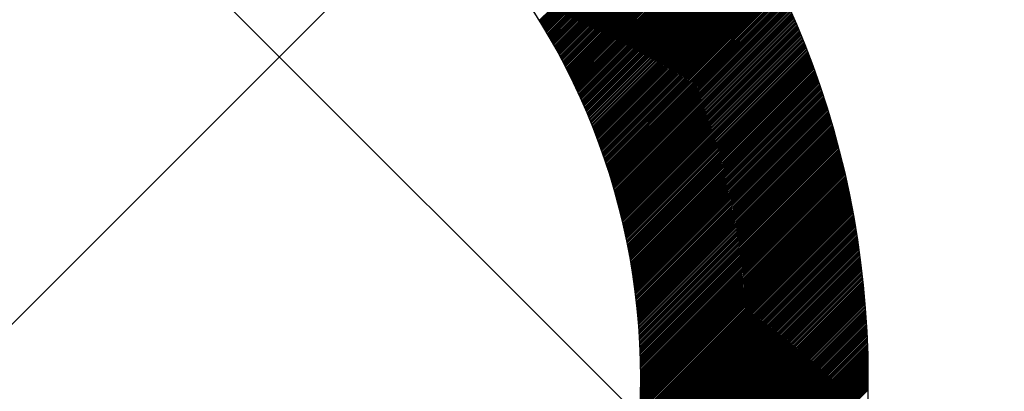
# Model space of a CAD drawing. Header units: millimetres. Extents: x -1753 to 37187, y -1972 to 14840.
# Tile 68 of 128: x 5364 to 5473, y 5530 to 5571. Entities that reach past the tile are written whole.
import ezdxf
from ezdxf.enums import TextEntityAlignment as Align

# ---------------------------------------------------------------- set-up
doc = ezdxf.new("R2010")
doc.units = ezdxf.units.MM
doc.header["$LTSCALE"] = 2
doc.header["$MEASUREMENT"] = 0
doc.linetypes.add('DASHED', pattern=[0.75, 0.5, -0.25])
doc.linetypes.add('HIDDEN', pattern=[0.375, 0.25, -0.125])
doc.layers.add('FIRE-SPKLR-EQP', color=1, linetype='Continuous', true_color=0xff0000)
doc.layers.add('FIRE-SPKLR-EQP-MPA-12SM-C', color=3, linetype='HIDDEN', true_color=0x00ff00)
doc.layers.add('GREY SCALE', color=9, linetype='Continuous', lineweight=0, true_color=0x808080)
doc.styles.get("Standard").update_dxf_attribs({"font": 'times.ttf'})

# ---------------------------------------------------------------- blocks, each defined once
blk = doc.blocks.new('SPKLR-EQP-PENDENT-68C')
at = {"layer": 'FIRE-SPKLR-EQP-MPA-12SM-C', "linetype": 'DASHED'}
blk.add_circle((0, 0), 2450, dxfattribs=at)
blk = doc.blocks.new('RCP LAYOUT')
at = {"layer": 'GREY SCALE', "lineweight": -3}
for p, q in [((7690.16, 3270), (200, 10760.16)), ((5421.48, 5571.22), (5439.52, 5589.27)), ((5421.54, 5571.11), (5439.59, 5589.16)), ((5421.61, 5571), (5439.67, 5589.06)), ((5421.68, 5570.89), (5439.74, 5588.95)), ((5421.75, 5570.78), (5439.81, 5588.85)), ((5421.81, 5570.67), (5439.88, 5588.74)), ((5421.88, 5570.56), (5439.96, 5588.64)), ((5421.94, 5570.45), (5440.03, 5588.53)), ((5422.01, 5570.34), (5440.1, 5588.43)), ((5422.08, 5570.23), (5440.17, 5588.32)), ((5422.14, 5570.12), (5440.24, 5588.22)), ((5422.21, 5570.01), (5440.32, 5588.11)), ((5422.27, 5569.9), (5440.39, 5588.01)), ((5422.34, 5569.78), (5440.46, 5587.9)), ((5422.4, 5569.67), (5440.53, 5587.8)), ((5422.47, 5569.56), (5440.6, 5587.69)), ((5422.53, 5569.45), (5440.67, 5587.59)), ((5422.6, 5569.34), (5440.74, 5587.48)), ((5422.66, 5569.22), (5440.81, 5587.37)), ((5422.73, 5569.11), (5440.88, 5587.27)), ((5422.79, 5569), (5440.95, 5587.16)), ((5422.86, 5568.89), (5441.02, 5587.06)), ((5422.92, 5568.77), (5441.1, 5586.95)), ((5422.98, 5568.66), (5441.17, 5586.84)), ((5423.05, 5568.55), (5441.24, 5586.74)), ((5423.11, 5568.43), (5441.31, 5586.63)), ((5423.17, 5568.32), (5441.38, 5586.52)), ((5423.24, 5568.21), (5441.44, 5586.42)), ((5423.3, 5568.09), (5441.51, 5586.31)), ((5423.36, 5567.98), (5441.58, 5586.2)), ((5423.42, 5567.86), (5441.65, 5586.09)), ((5423.49, 5567.75), (5441.72, 5585.99)), ((5304.57, 5478.88), (5410.63, 5584.95)), ((5423.55, 5567.64), (5441.79, 5585.88)), ((5423.61, 5567.52), (5441.86, 5585.77)), ((5423.67, 5567.41), (5441.93, 5585.66)), ((5423.73, 5567.29), (5442, 5585.55)), ((5423.8, 5567.18), (5442.07, 5585.45)), ((5423.86, 5567.06), (5442.14, 5585.34)), ((5423.92, 5566.94), (5442.2, 5585.23)), ((5423.98, 5566.83), (5442.27, 5585.12)), ((5424.04, 5566.71), (5442.34, 5585.01)), ((5424.1, 5566.6), (5442.41, 5584.9)), ((5424.16, 5566.48), (5442.48, 5584.79)), ((5424.22, 5566.36), (5442.54, 5584.69)), ((5424.28, 5566.25), (5442.61, 5584.58)), ((5424.34, 5566.13), (5442.68, 5584.47)), ((5424.4, 5566.01), (5442.75, 5584.36)), ((5424.46, 5565.9), (5442.81, 5584.25)), ((5424.52, 5565.78), (5442.88, 5584.14)), ((5424.58, 5565.66), (5442.95, 5584.03)), ((5424.64, 5565.54), (5443.02, 5583.92)), ((5424.7, 5565.43), (5443.08, 5583.81)), ((5424.76, 5565.31), (5443.15, 5583.7)), ((5424.82, 5565.19), (5443.22, 5583.59)), ((5424.87, 5565.07), (5443.28, 5583.48)), ((5424.93, 5564.95), (5443.35, 5583.37)), ((5424.99, 5564.83), (5443.41, 5583.26)), ((5425.05, 5564.72), (5443.48, 5583.15)), ((5425.11, 5564.6), (5443.55, 5583.04)), ((5425.16, 5564.48), (5443.61, 5582.93)), ((5425.22, 5564.36), (5443.68, 5582.81)), ((5425.28, 5564.24), (5443.74, 5582.7)), ((5425.34, 5564.12), (5443.81, 5582.59)), ((5425.39, 5564), (5443.87, 5582.48)), ((5425.45, 5563.88), (5443.94, 5582.37)), ((5425.51, 5563.76), (5444, 5582.26)), ((5425.56, 5563.64), (5444.07, 5582.15)), ((5425.62, 5563.52), (5444.13, 5582.03)), ((5425.67, 5563.4), (5444.2, 5581.92)), ((5425.73, 5563.28), (5444.26, 5581.81)), ((5425.79, 5563.15), (5444.33, 5581.7)), ((5425.84, 5563.03), (5444.39, 5581.59)), ((5425.9, 5562.91), (5444.46, 5581.47)), ((5425.95, 5562.79), (5444.52, 5581.36)), ((5426.01, 5562.67), (5444.59, 5581.25)), ((5426.06, 5562.55), (5444.65, 5581.13)), ((5426.12, 5562.42), (5444.71, 5581.02)), ((5426.17, 5562.3), (5444.78, 5580.91)), ((5426.22, 5562.18), (5444.84, 5580.8)), ((5426.28, 5562.06), (5444.9, 5580.68)), ((5426.33, 5561.93), (5444.97, 5580.57)), ((5426.39, 5561.81), (5445.03, 5580.46)), ((5426.44, 5561.69), (5445.09, 5580.34)), ((5426.49, 5561.56), (5445.16, 5580.23)), ((5426.55, 5561.44), (5445.22, 5580.11)), ((5426.6, 5561.32), (5445.28, 5580)), ((5426.65, 5561.19), (5445.34, 5579.89)), ((5426.7, 5561.07), (5445.41, 5579.77)), ((5426.76, 5560.94), (5445.47, 5579.66)), ((5426.81, 5560.82), (5445.53, 5579.54)), ((5426.86, 5560.69), (5445.59, 5579.43)), ((5426.91, 5560.57), (5445.66, 5579.31)), ((5426.96, 5560.44), (5445.72, 5579.2)), ((5427.01, 5560.32), (5445.78, 5579.08)), ((5427.07, 5560.19), (5445.84, 5578.97)), ((5427.12, 5560.07), (5445.9, 5578.85)), ((5427.17, 5559.94), (5445.96, 5578.74)), ((5427.22, 5559.81), (5446.02, 5578.62)), ((5427.27, 5559.69), (5446.09, 5578.5)), ((5427.32, 5559.56), (5446.15, 5578.39)), ((5427.37, 5559.44), (5446.21, 5578.27)), ((5427.42, 5559.31), (5446.27, 5578.16)), ((5427.47, 5559.18), (5446.33, 5578.04)), ((5427.52, 5559.05), (5446.39, 5577.92)), ((5427.57, 5558.93), (5446.45, 5577.81)), ((5427.62, 5558.8), (5446.51, 5577.69)), ((5427.67, 5558.67), (5446.57, 5577.57)), ((5427.71, 5558.54), (5446.63, 5577.46)), ((5427.76, 5558.42), (5446.69, 5577.34)), ((5427.81, 5558.29), (5446.75, 5577.22)), ((5427.86, 5558.16), (5446.81, 5577.11)), ((5427.91, 5558.03), (5446.87, 5576.99)), ((5427.96, 5557.9), (5446.93, 5576.87)), ((5428, 5557.77), (5446.99, 5576.75)), ((5428.05, 5557.64), (5447.04, 5576.64)), ((5428.1, 5557.51), (5447.1, 5576.52)), ((5428.14, 5557.38), (5447.16, 5576.4)), ((5428.19, 5557.25), (5447.22, 5576.28)), ((5428.24, 5557.12), (5447.28, 5576.16)), ((5428.28, 5556.99), (5447.34, 5576.04)), ((5428.33, 5556.86), (5447.4, 5575.93)), ((5428.38, 5556.73), (5447.45, 5575.81)), ((5428.42, 5556.6), (5447.51, 5575.69)), ((5428.47, 5556.47), (5447.57, 5575.57)), ((5428.51, 5556.34), (5447.63, 5575.45)), ((5428.56, 5556.21), (5447.68, 5575.33)), ((5428.6, 5556.07), (5447.74, 5575.21)), ((5428.65, 5555.94), (5447.8, 5575.09)), ((5428.69, 5555.81), (5447.86, 5574.97)), ((5428.74, 5555.68), (5447.91, 5574.85)), ((5428.78, 5555.54), (5447.97, 5574.73)), ((5428.83, 5555.41), (5448.03, 5574.61)), ((5428.87, 5555.28), (5448.08, 5574.49)), ((5428.91, 5555.15), (5448.14, 5574.37)), ((5428.96, 5555.01), (5448.2, 5574.25)), ((5429, 5554.88), (5448.25, 5574.13)), ((5429.04, 5554.74), (5448.31, 5574.01)), ((5429.08, 5554.61), (5448.37, 5573.89)), ((5429.13, 5554.48), (5448.42, 5573.77)), ((5429.17, 5554.34), (5448.48, 5573.65)), ((5429.21, 5554.21), (5448.53, 5573.53)), ((5429.25, 5554.07), (5448.59, 5573.41)), ((5429.3, 5553.94), (5448.64, 5573.28)), ((5429.34, 5553.8), (5448.7, 5573.16)), ((5429.38, 5553.67), (5448.75, 5573.04)), ((5429.42, 5553.53), (5448.81, 5572.92)), ((5429.46, 5553.39), (5448.86, 5572.8)), ((5429.5, 5553.26), (5448.92, 5572.67)), ((5429.54, 5553.12), (5448.97, 5572.55)), ((5429.58, 5552.98), (5449.03, 5572.43)), ((5429.62, 5552.85), (5449.08, 5572.31)), ((5429.66, 5552.71), (5449.13, 5572.18)), ((5429.7, 5552.57), (5449.19, 5572.06)), ((5429.74, 5552.44), (5449.24, 5571.94)), ((5429.78, 5552.3), (5449.3, 5571.82)), ((5429.82, 5552.16), (5449.35, 5571.69)), ((5429.86, 5552.02), (5449.4, 5571.57)), ((5429.89, 5551.88), (5449.46, 5571.45)), ((5429.93, 5551.74), (5449.51, 5571.32)), ((5429.97, 5551.61), (5449.56, 5571.2)), ((5430.01, 5551.47), (5449.62, 5571.07)), ((5430.05, 5551.33), (5449.67, 5570.95)), ((5430.08, 5551.19), (5449.72, 5570.83)), ((5430.12, 5551.05), (5449.77, 5570.7)), ((5430.16, 5550.91), (5449.83, 5570.58)), ((5430.19, 5550.77), (5449.88, 5570.45)), ((5430.23, 5550.63), (5449.93, 5570.33)), ((5430.27, 5550.49), (5449.98, 5570.2)), ((5430.3, 5550.35), (5450.03, 5570.08)), ((5430.34, 5550.2), (5450.08, 5569.95)), ((5430.37, 5550.06), (5450.14, 5569.83)), ((5430.41, 5549.92), (5450.19, 5569.7)), ((5430.44, 5549.78), (5450.24, 5569.58)), ((5430.48, 5549.64), (5450.29, 5569.45)), ((5430.51, 5549.5), (5450.34, 5569.32)), ((5430.55, 5549.35), (5450.39, 5569.2)), ((5430.58, 5549.21), (5450.44, 5569.07)), ((5430.61, 5549.07), (5450.49, 5568.95)), ((5430.65, 5548.92), (5450.54, 5568.82)), ((5430.68, 5548.78), (5450.59, 5568.69)), ((5430.71, 5548.64), (5450.64, 5568.57)), ((5430.75, 5548.49), (5450.69, 5568.44)), ((5430.78, 5548.35), (5450.74, 5568.31)), ((5430.81, 5548.2), (5450.79, 5568.19)), ((5430.84, 5548.06), (5450.84, 5568.06)), ((5430.87, 5547.91), (5450.89, 5567.93)), ((5430.91, 5547.77), (5450.94, 5567.8)), ((5430.94, 5547.62), (5450.99, 5567.67)), ((5430.97, 5547.48), (5451.04, 5567.55)), ((5431, 5547.33), (5451.09, 5567.42)), ((5431.03, 5547.19), (5451.13, 5567.29)), ((5431.06, 5547.04), (5451.18, 5567.16)), ((5431.09, 5546.89), (5451.23, 5567.03)), ((5431.12, 5546.75), (5451.28, 5566.91)), ((5431.15, 5546.6), (5451.33, 5566.78)), ((5431.18, 5546.45), (5451.38, 5566.65)), ((5431.21, 5546.3), (5451.42, 5566.52)), ((5431.24, 5546.16), (5451.47, 5566.39)), ((5431.27, 5546.01), (5451.52, 5566.26)), ((5431.29, 5545.86), (5451.57, 5566.13)), ((5431.32, 5545.71), (5451.61, 5566)), ((5431.35, 5545.56), (5451.66, 5565.87)), ((5431.38, 5545.41), (5451.71, 5565.74)), ((5431.4, 5545.26), (5451.75, 5565.61)), ((5431.43, 5545.11), (5451.8, 5565.48)), ((5431.46, 5544.96), (5451.85, 5565.35)), ((5431.48, 5544.81), (5451.89, 5565.22)), ((5431.51, 5544.66), (5451.94, 5565.09)), ((5431.54, 5544.51), (5451.98, 5564.96)), ((5431.56, 5544.36), (5452.03, 5564.83)), ((5431.59, 5544.21), (5452.08, 5564.7)), ((5431.61, 5544.06), (5452.12, 5564.56)), ((5431.64, 5543.9), (5452.17, 5564.43)), ((5431.66, 5543.75), (5452.21, 5564.3)), ((5431.69, 5543.6), (5452.26, 5564.17)), ((5431.71, 5543.45), (5452.3, 5564.04)), ((5431.73, 5543.29), (5452.35, 5563.91)), ((5431.76, 5543.14), (5452.39, 5563.77)), ((5431.78, 5542.99), (5452.43, 5563.64)), ((5431.8, 5542.83), (5452.48, 5563.51)), ((5431.82, 5542.68), (5452.52, 5563.38)), ((5431.85, 5542.52), (5452.57, 5563.24)), ((5431.87, 5542.37), (5452.61, 5563.11)), ((5431.89, 5542.21), (5452.65, 5562.98)), ((5431.91, 5542.06), (5452.7, 5562.84)), ((5431.93, 5541.9), (5452.74, 5562.71)), ((5431.95, 5541.75), (5452.78, 5562.58)), ((5431.97, 5541.59), (5452.83, 5562.44)), ((5431.99, 5541.43), (5452.87, 5562.31)), ((5432.01, 5541.28), (5452.91, 5562.17)), ((5432.03, 5541.12), (5452.96, 5562.04)), ((5432.05, 5540.96), (5453, 5561.91)), ((5432.07, 5540.8), (5453.04, 5561.77)), ((5432.09, 5540.65), (5453.08, 5561.64)), ((5432.11, 5540.49), (5453.12, 5561.5)), ((5432.13, 5540.33), (5453.17, 5561.37)), ((5432.15, 5540.17), (5453.21, 5561.23)), ((5432.16, 5540.01), (5453.25, 5561.1)), ((5432.18, 5539.85), (5453.29, 5560.96)), ((5432.2, 5539.69), (5453.33, 5560.82)), ((5432.21, 5539.53), (5453.37, 5560.69)), ((5432.23, 5539.37), (5453.41, 5560.55)), ((5432.25, 5539.21), (5453.45, 5560.42)), ((5432.26, 5539.05), (5453.49, 5560.28)), ((5432.28, 5538.89), (5453.53, 5560.14)), ((5432.29, 5538.72), (5453.57, 5560.01)), ((5432.31, 5538.56), (5453.61, 5559.87)), ((5432.32, 5538.4), (5453.65, 5559.73)), ((5432.33, 5538.24), (5453.69, 5559.6)), ((5432.35, 5538.07), (5453.73, 5559.46)), ((5432.36, 5537.91), (5453.77, 5559.32)), ((5432.37, 5537.75), (5453.81, 5559.18)), ((5432.39, 5537.58), (5453.85, 5559.05)), ((5432.4, 5537.42), (5453.89, 5558.91)), ((5432.41, 5537.25), (5453.93, 5558.77)), ((5432.42, 5537.09), (5453.97, 5558.63)), ((5432.43, 5536.92), (5454, 5558.49)), ((5432.44, 5536.76), (5454.04, 5558.35)), ((5432.45, 5536.59), (5454.08, 5558.22)), ((5432.47, 5536.42), (5454.12, 5558.08)), ((5432.48, 5536.26), (5454.16, 5557.94)), ((5432.48, 5536.09), (5454.19, 5557.8)), ((5432.49, 5535.92), (5454.23, 5557.66)), ((5432.5, 5535.75), (5454.27, 5557.52)), ((5432.51, 5535.59), (5454.3, 5557.38)), ((5432.52, 5535.42), (5454.34, 5557.24)), ((5432.53, 5535.25), (5454.38, 5557.1)), ((5432.53, 5535.08), (5454.41, 5556.96)), ((5432.54, 5534.91), (5454.45, 5556.82)), ((5432.55, 5534.74), (5454.49, 5556.68)), ((5432.55, 5534.57), (5454.52, 5556.54)), ((5432.56, 5534.4), (5454.56, 5556.4)), ((5432.57, 5534.23), (5454.59, 5556.25)), ((5432.57, 5534.05), (5454.63, 5556.11)), ((5432.57, 5533.88), (5454.66, 5555.97)), ((5432.58, 5533.71), (5454.7, 5555.83)), ((5432.58, 5533.54), (5454.73, 5555.69)), ((5432.59, 5533.36), (5454.77, 5555.55)), ((5432.59, 5533.19), (5454.8, 5555.4)), ((5432.59, 5533.02), (5454.84, 5555.26)), ((5432.6, 5532.84), (5454.87, 5555.12)), ((5432.6, 5532.67), (5454.91, 5554.98)), ((5432.6, 5532.49), (5454.94, 5554.83)), ((5432.6, 5532.32), (5454.97, 5554.69)), ((5432.59, 5530.9), (5455.24, 5553.54)), ((5432.6, 5532.14), (5455.01, 5554.55)), ((5432.6, 5531.96), (5455.04, 5554.4)), ((5432.6, 5531.79), (5455.07, 5554.26)), ((5432.6, 5531.61), (5455.11, 5554.11)), ((5432.6, 5531.43), (5455.14, 5553.97)), ((5432.6, 5531.25), (5455.17, 5553.83)), ((5432.6, 5531.07), (5455.2, 5553.68)), ((5432.57, 5529.81), (5455.42, 5552.67)), ((5432.57, 5529.63), (5455.46, 5552.52)), ((5432.58, 5530.36), (5455.33, 5553.1)), ((5432.58, 5530.17), (5455.36, 5552.96)), ((5432.58, 5529.99), (5455.39, 5552.81)), ((5432.59, 5530.72), (5455.27, 5553.39)), ((5432.59, 5530.54), (5455.3, 5553.25)), ((5432.51, 5528.16), (5455.7, 5551.34)), ((5432.52, 5528.53), (5455.64, 5551.64)), ((5432.52, 5528.34), (5455.67, 5551.49)), ((5432.53, 5528.71), (5455.61, 5551.79)), ((5432.54, 5528.9), (5455.58, 5551.93)), ((5432.55, 5529.26), (5455.52, 5552.23)), ((5432.55, 5529.08), (5455.55, 5552.08)), ((5432.56, 5529.45), (5455.49, 5552.37)), ((5432.43, 5526.84), (5455.89, 5550.31)), ((5432.44, 5527.03), (5455.87, 5550.46)), ((5432.45, 5527.22), (5455.84, 5550.6)), ((5432.47, 5527.41), (5455.81, 5550.75)), ((5432.48, 5527.6), (5455.78, 5550.9)), ((5432.49, 5527.78), (5455.75, 5551.05)), ((5432.5, 5527.97), (5455.72, 5551.2)), ((5432.33, 5525.5), (5456.09, 5549.26)), ((5432.34, 5525.69), (5456.06, 5549.41)), ((5432.36, 5525.89), (5456.03, 5549.56)), ((5432.37, 5526.08), (5456, 5549.71)), ((5432.39, 5526.27), (5455.98, 5549.86)), ((5432.4, 5526.46), (5455.95, 5550.01)), ((5432.42, 5526.65), (5455.92, 5550.16)), ((5432.2, 5524.13), (5456.27, 5548.2)), ((5432.22, 5524.33), (5456.24, 5548.35)), ((5432.24, 5524.53), (5456.21, 5548.51)), ((5432.25, 5524.72), (5456.19, 5548.66)), ((5432.27, 5524.92), (5456.16, 5548.81)), ((5432.29, 5525.11), (5456.14, 5548.96)), ((5432.31, 5525.31), (5456.11, 5549.11)), ((5432.04, 5522.74), (5456.44, 5547.14)), ((5432.06, 5522.94), (5456.41, 5547.29)), ((5432.09, 5523.14), (5456.39, 5547.44)), ((5432.11, 5523.34), (5456.36, 5547.59)), ((5432.13, 5523.54), (5456.34, 5547.75)), ((5432.15, 5523.74), (5456.32, 5547.9)), ((5432.17, 5523.94), (5456.29, 5548.05)), ((5431.85, 5521.31), (5456.6, 5546.06)), ((5431.88, 5521.52), (5456.57, 5546.21)), ((5431.9, 5521.72), (5456.55, 5546.37)), ((5431.93, 5521.93), (5456.53, 5546.52)), ((5431.96, 5522.13), (5456.51, 5546.68)), ((5431.99, 5522.33), (5456.48, 5546.83)), ((5432.01, 5522.53), (5456.46, 5546.98)), ((5431.62, 5519.85), (5456.75, 5544.97)), ((5431.66, 5520.06), (5456.72, 5545.13)), ((5431.69, 5520.27), (5456.7, 5545.28)), ((5431.72, 5520.48), (5456.68, 5545.44)), ((5431.76, 5520.69), (5456.66, 5545.59)), ((5431.79, 5520.9), (5456.64, 5545.75)), ((5431.82, 5521.1), (5456.62, 5545.9)), ((5431.36, 5518.35), (5456.88, 5543.87)), ((5431.4, 5518.57), (5456.86, 5544.03)), ((5431.44, 5518.78), (5456.85, 5544.19)), ((5431.48, 5519), (5456.83, 5544.34)), ((5431.52, 5519.21), (5456.81, 5544.5)), ((5431.55, 5519.42), (5456.79, 5544.66)), ((5431.59, 5519.64), (5456.77, 5544.81)), ((5431.06, 5516.82), (5457.01, 5542.76)), ((5431.11, 5517.04), (5456.99, 5542.92)), ((5431.15, 5517.26), (5456.98, 5543.08)), ((5431.2, 5517.48), (5456.96, 5543.24)), ((5431.24, 5517.7), (5456.94, 5543.4)), ((5431.28, 5517.92), (5456.92, 5543.56)), ((5431.32, 5518.13), (5456.9, 5543.71)), ((5430.72, 5515.24), (5457.13, 5541.64)), ((5430.77, 5515.46), (5457.11, 5541.8)), ((5430.82, 5515.69), (5457.09, 5541.96)), ((5430.87, 5515.92), (5457.08, 5542.12)), ((5430.92, 5516.14), (5457.06, 5542.28)), ((5430.97, 5516.37), (5457.05, 5542.44)), ((5431.02, 5516.59), (5457.03, 5542.6)), ((5430.39, 5513.84), (5457.22, 5540.67)), ((5430.45, 5514.08), (5457.2, 5540.83)), ((5430.51, 5514.31), (5457.19, 5540.99)), ((5430.56, 5514.54), (5457.17, 5541.16)), ((5430.62, 5514.77), (5457.16, 5541.32)), ((5430.67, 5515.01), (5457.14, 5541.48)), ((5429.95, 5512.17), (5457.31, 5539.53)), ((5430.02, 5512.41), (5457.3, 5539.69)), ((5430.08, 5512.65), (5457.29, 5539.85)), ((5430.15, 5512.89), (5457.27, 5540.02)), ((5430.21, 5513.13), (5457.26, 5540.18)), ((5430.27, 5513.37), (5457.24, 5540.34)), ((5430.33, 5513.61), (5457.23, 5540.51)), ((5429.46, 5510.44), (5457.39, 5538.37)), ((5429.53, 5510.69), (5457.38, 5538.54)), ((5429.61, 5510.94), (5457.37, 5538.7)), ((5429.68, 5511.19), (5457.36, 5538.87)), ((5429.75, 5511.43), (5457.35, 5539.03)), ((5429.82, 5511.68), (5457.34, 5539.2)), ((5429.89, 5511.93), (5457.32, 5539.36)), ((5428.98, 5508.9), (5457.45, 5537.37)), ((5429.06, 5509.16), (5457.44, 5537.54)), ((5429.15, 5509.42), (5457.43, 5537.7)), ((5429.23, 5509.67), (5457.42, 5537.87)), ((5429.31, 5509.93), (5457.41, 5538.04)), ((5429.38, 5510.18), (5457.4, 5538.2)), ((5428.45, 5507.3), (5457.5, 5536.36)), ((5428.54, 5507.57), (5457.49, 5536.53)), ((5428.63, 5507.84), (5457.49, 5536.7)), ((5428.72, 5508.11), (5457.48, 5536.86)), ((5428.81, 5508.37), (5457.47, 5537.03)), ((5428.9, 5508.64), (5457.46, 5537.2)), ((5427.74, 5505.36), (5457.55, 5535.17)), ((5427.85, 5505.64), (5457.54, 5535.34)), ((5427.95, 5505.93), (5457.54, 5535.51)), ((5428.06, 5506.2), (5457.53, 5535.68)), ((5428.16, 5506.48), (5457.52, 5535.85)), ((5428.26, 5506.76), (5457.52, 5536.02)), ((5428.35, 5507.03), (5457.51, 5536.19)), ((5427.06, 5503.61), (5457.58, 5534.13)), ((5427.18, 5503.91), (5457.57, 5534.31)), ((5427.29, 5504.21), (5457.57, 5534.48)), ((5427.41, 5504.5), (5457.56, 5534.65)), ((5427.52, 5504.79), (5457.56, 5534.82)), ((5427.63, 5505.08), (5457.55, 5535)), ((5426.28, 5501.77), (5457.59, 5533.09)), ((5426.41, 5502.09), (5457.59, 5533.27)), ((5426.55, 5502.4), (5457.59, 5533.44)), ((5426.68, 5502.71), (5457.59, 5533.61)), ((5426.81, 5503.01), (5457.58, 5533.79)), ((5426.93, 5503.31), (5457.58, 5533.96)), ((5425.39, 5499.82), (5457.6, 5532.04)), ((5425.55, 5500.16), (5457.6, 5532.21)), ((5425.7, 5500.49), (5457.6, 5532.39)), ((5425.85, 5500.82), (5457.6, 5532.57)), ((5425.99, 5501.14), (5457.6, 5532.74)), ((5426.14, 5501.46), (5457.6, 5532.92)), ((5424.17, 5497.37), (5457.59, 5530.79)), ((5424.36, 5497.73), (5457.6, 5530.97)), ((5424.54, 5498.09), (5457.6, 5531.15)), ((5424.72, 5498.45), (5457.6, 5531.33)), ((5424.89, 5498.8), (5457.6, 5531.51)), ((5425.06, 5499.15), (5457.6, 5531.68)), ((5425.23, 5499.49), (5457.6, 5531.86)), ((5423.98, 5497), (5457.59, 5530.61))]:
    blk.add_line(p, q, dxfattribs=at)
for radius in [100, 75]:
    blk.add_circle((5357.6, 5531.92), radius, dxfattribs=at)
for tag, p in [('EXIT', (2198, 13730)), ('EXIT', (15225, 13730)), ('E', (15529.99, 8869.99)), ('E', (15529.99, 7669.99)), ('E', (15529.99, 5869.99)), ('E', (15529.99, 4669.96)), ('EXIT', (13114.86, 3718.64)), ('E', (11657, 3149.92)), ('E', (13457, 3149.92)), ('E', (15257.01, 3149.72)), ('E', (16457.43, 3149.81)), ('EXIT', (15988.31, 2270)), ('E', (1505, 1600)), ('E', (2705, 1600)), ('E', (3905, 1600)), ('E', (5105, 1600)), ('E', (6305, 1600)), ('E', (7505, 1600)), ('E', (8705, 1600)), ('E', (11657, 1349.95)), ('E', (13557, 1350)), ('E', (14757, 1350)), ('EXIT', (6723.48, 950))]:
    blk.add_attdef(tag, text='', height=100, dxfattribs=at).set_placement(p, align=Align.MIDDLE_CENTER)
blk.add_attdef('E', text='', height=100, rotation=44.9147, dxfattribs=at).set_placement((13564.52, 5892.8), align=Align.MIDDLE_CENTER)

msp = doc.modelspace()

# ---------------------------------------------------------------- block references
at = {"layer": 'FIRE-SPKLR-EQP'}
for p in [(4700, 7007.31), (7600, 6255), (4700, 3966.21), (7600, 3630)]:
    msp.add_blockref('SPKLR-EQP-PENDENT-68C', p, dxfattribs=at)
at = {"layer": 'GREY SCALE', "lineweight": -3}
msp.add_blockref('RCP LAYOUT', (0, 0), dxfattribs=at)

doc.saveas('drawing.dxf')
